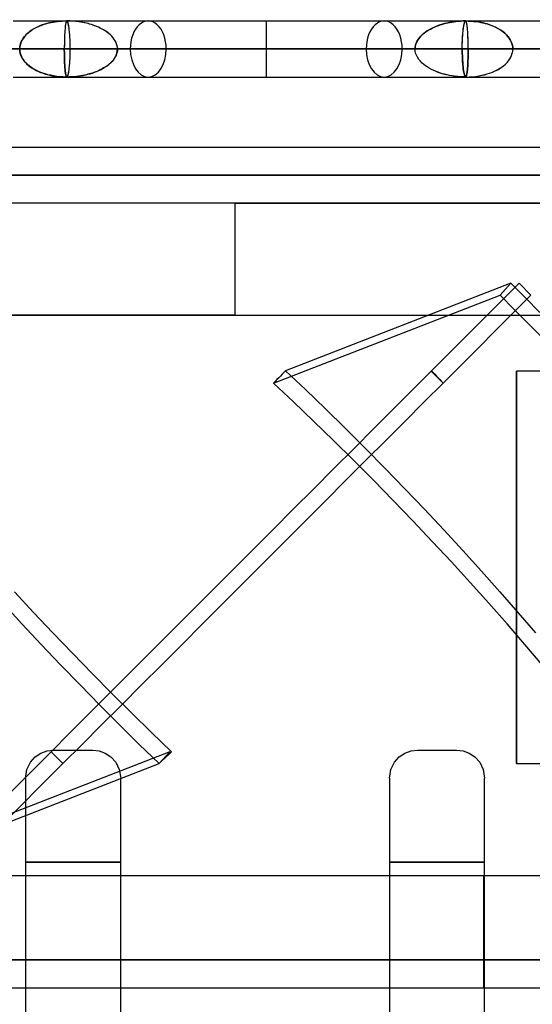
# Model space of a CAD drawing. Header units: millimetres. Extents: x -49.5 to 48, y -16 to 42.2.
# Tile 25 of 34: x -7.8 to 1.4, y 22.5 to 40. Entities that reach past the tile are written whole.
import ezdxf

# ---------------------------------------------------------------- set-up
doc = ezdxf.new("R2010")
doc.units = ezdxf.units.MM
doc.layers.add('MAIN-1', color=7, linetype='Continuous')
doc.layers.add('MAIN-2', color=7, linetype='Continuous')

msp = doc.modelspace()

# ---------------------------------------------------------------- linework, layer by layer
at = {"layer": 'MAIN-1'}
for p, q in [((-7.919, 40.009), (-5.681, 40.009)), ((-5.681, 40.009), (-3.4, 40.009)), ((-3.4, 40.009), (-1.119, 40.009)), ((-1.119, 40.009), (1.119, 40.009)), ((1.119, 40.009), (3.274, 40.009)), ((-17.276, 39.509), (10.476, 39.509)), ((-7.919, 39.009), (-5.681, 39.009)), ((-5.681, 39.009), (-3.4, 39.009)), ((-3.4, 39.009), (-1.119, 39.009)), ((-1.119, 39.009), (1.119, 39.009)), ((1.119, 39.009), (3.274, 39.009)), ((-23.956, 37.759), (16.044, 37.759)), ((1.069, 33.759), (1.069, 26.759)), ((16.044, 33.759), (1.069, 33.759)), ((-7.612, 26.783), (-7.526, 26.879)), ((-7.526, 26.879), (-7.425, 26.947)), ((-7.425, 26.947), (-7.314, 26.987)), ((-7.314, 26.987), (-7.2, 27)), ((-7.2, 27), (-6.5, 27)), ((-6.5, 27), (-6.385, 26.987)), ((-6.385, 26.987), (-6.275, 26.947)), ((-6.275, 26.947), (-6.174, 26.879)), ((-6.174, 26.879), (-6.088, 26.783)), ((-1.112, 26.783), (-1.026, 26.879)), ((-1.026, 26.879), (-0.925, 26.947)), ((-0.925, 26.947), (-0.814, 26.987)), ((-0.814, 26.987), (-0.7, 27)), ((-0.7, 27), (0, 27)), ((0, 27), (0.115, 26.987)), ((0.115, 26.987), (0.225, 26.947)), ((0.225, 26.947), (0.326, 26.879)), ((0.326, 26.879), (0.412, 26.783)), ((-7.675, 26.657), (-7.612, 26.783)), ((-6.088, 26.783), (-6.025, 26.657)), ((-1.175, 26.657), (-1.112, 26.783)), ((0.412, 26.783), (0.475, 26.657)), ((1.069, 26.759), (5.372, 26.759)), ((-7.7, 26.5), (-7.675, 26.657)), ((-6.025, 26.657), (-6, 26.5)), ((-1.2, 26.5), (-1.175, 26.657)), ((0.475, 26.657), (0.5, 26.5)), ((-7.7, 26.5), (-7.7, 25)), ((-6, 25), (-6, 26.5)), ((-1.2, 26.5), (-1.2, 25)), ((0.5, 25), (0.5, 26.5)), ((-7.7, 25), (-6, 25)), ((-7.7, 25), (-7.7, 18)), ((-6, 18), (-6, 25)), ((-1.2, 25), (0.5, 25)), ((-1.2, 25), (-1.2, 18)), ((0.5, 18), (0.5, 25)), ((-12.5, 22.759), (-7.7, 22.759)), ((-6, 22.759), (-1.2, 22.759)), ((0.5, 22.759), (5.3, 22.759))]:
    msp.add_line(p, q, dxfattribs=at)
at = {"layer": 'MAIN-2'}
for p, q in [((-7.566, 39.86), (-7.534, 39.879)), ((-7.505, 39.894), (-7.551, 39.869)), ((-7.534, 39.879), (-7.499, 39.897)), ((-7.466, 39.912), (-7.505, 39.894)), ((-7.499, 39.897), (-7.47, 39.91)), ((-7.47, 39.91), (-7.447, 39.92)), ((-7.434, 39.925), (-7.466, 39.912)), ((-7.447, 39.92), (-7.422, 39.93)), ((-7.4, 39.938), (-7.434, 39.925)), ((-7.422, 39.93), (-7.396, 39.94)), ((-7.362, 39.951), (-7.4, 39.938)), ((-7.396, 39.94), (-7.368, 39.949)), ((-7.368, 39.949), (-7.338, 39.958)), ((-7.321, 39.963), (-7.362, 39.951)), ((-7.338, 39.958), (-7.307, 39.967)), ((-7.278, 39.974), (-7.321, 39.963)), ((-7.307, 39.967), (-7.275, 39.975)), ((-7.232, 39.984), (-7.278, 39.974)), ((-7.275, 39.975), (-7.241, 39.982)), ((-7.241, 39.982), (-7.205, 39.989)), ((-7.183, 39.992), (-7.232, 39.984)), ((-7.205, 39.989), (-7.168, 39.995)), ((-7.131, 39.999), (-7.183, 39.992)), ((-7.168, 39.995), (-7.129, 40)), ((-7.077, 40.005), (-7.131, 39.999)), ((-7.129, 40), (-7.089, 40.004)), ((-7.089, 40.004), (-7.048, 40.007)), ((-7.02, 40.008), (-7.077, 40.005)), ((-7.048, 40.007), (-7.005, 40.009)), ((-6.96, 40.009), (-7.02, 40.008)), ((-7.005, 40.009), (-6.96, 40.009)), ((-6.992, 39.889), (-6.994, 39.87)), ((-6.992, 39.889), (-6.994, 39.869)), ((-6.99, 39.906), (-6.992, 39.889)), ((-6.991, 39.905), (-6.992, 39.889)), ((-6.989, 39.921), (-6.991, 39.905)), ((-6.989, 39.922), (-6.99, 39.906)), ((-6.987, 39.937), (-6.989, 39.922)), ((-6.987, 39.935), (-6.989, 39.921)), ((-6.984, 39.951), (-6.987, 39.937)), ((-6.984, 39.949), (-6.987, 39.935)), ((-6.982, 39.963), (-6.984, 39.949)), ((-6.982, 39.963), (-6.984, 39.951)), ((-6.979, 39.974), (-6.982, 39.963)), ((-6.979, 39.974), (-6.982, 39.963)), ((-6.976, 39.984), (-6.979, 39.974)), ((-6.977, 39.981), (-6.979, 39.974)), ((-6.976, 39.987), (-6.977, 39.981)), ((-6.973, 39.993), (-6.976, 39.987)), ((-6.974, 39.992), (-6.976, 39.984)), ((-6.971, 39.998), (-6.974, 39.992)), ((-6.971, 39.999), (-6.973, 39.993)), ((-6.968, 40.004), (-6.971, 39.999)), ((-6.968, 40.003), (-6.971, 39.998)), ((-6.964, 40.008), (-6.968, 40.004)), ((-6.966, 40.006), (-6.968, 40.003)), ((-6.963, 40.009), (-6.966, 40.006)), ((-6.96, 40.009), (-6.964, 40.008)), ((-6.96, 40.009), (-6.963, 40.009)), ((-6.928, 40.009), (-6.96, 40.009)), ((-6.957, 40.008), (-6.96, 40.009)), ((-6.956, 40.008), (-6.96, 40.009)), ((-6.914, 40.009), (-6.96, 40.009)), ((-6.953, 40.005), (-6.957, 40.008)), ((-6.953, 40.005), (-6.956, 40.008)), ((-6.95, 40), (-6.953, 40.005)), ((-6.949, 39.999), (-6.953, 40.005)), ((-6.947, 39.994), (-6.95, 40)), ((-6.945, 39.992), (-6.949, 39.999)), ((-6.944, 39.986), (-6.947, 39.994)), ((-6.942, 39.984), (-6.945, 39.992)), ((-6.941, 39.976), (-6.944, 39.986)), ((-6.939, 39.974), (-6.942, 39.984)), ((-6.938, 39.966), (-6.941, 39.976)), ((-6.936, 39.963), (-6.939, 39.974)), ((-6.935, 39.954), (-6.938, 39.966)), ((-6.933, 39.952), (-6.936, 39.963)), ((-6.932, 39.942), (-6.935, 39.954)), ((-6.93, 39.939), (-6.933, 39.952)), ((-6.929, 39.929), (-6.932, 39.942)), ((-6.928, 39.926), (-6.93, 39.939)), ((-6.927, 39.915), (-6.929, 39.929)), ((-6.896, 40.008), (-6.928, 40.009)), ((-6.926, 39.913), (-6.928, 39.926)), ((-6.924, 39.902), (-6.927, 39.915)), ((-6.924, 39.9), (-6.926, 39.913)), ((-6.922, 39.887), (-6.924, 39.902)), ((-6.922, 39.886), (-6.924, 39.9)), ((-6.92, 39.869), (-6.922, 39.887)), ((-6.919, 39.869), (-6.922, 39.886)), ((-6.87, 40.007), (-6.914, 40.009)), ((-6.864, 40.006), (-6.896, 40.008)), ((-6.828, 40.004), (-6.87, 40.007)), ((-6.832, 40.004), (-6.864, 40.006)), ((-6.8, 40.001), (-6.832, 40.004)), ((-6.788, 40), (-6.828, 40.004)), ((-6.768, 39.997), (-6.8, 40.001)), ((-6.749, 39.995), (-6.788, 40)), ((-6.737, 39.993), (-6.768, 39.997)), ((-6.712, 39.989), (-6.749, 39.995)), ((-6.705, 39.988), (-6.737, 39.993)), ((-6.677, 39.983), (-6.712, 39.989)), ((-6.673, 39.982), (-6.705, 39.988)), ((-6.644, 39.976), (-6.677, 39.983)), ((-6.642, 39.976), (-6.673, 39.982)), ((-6.613, 39.969), (-6.644, 39.976)), ((-6.611, 39.969), (-6.642, 39.976)), ((-6.583, 39.961), (-6.613, 39.969)), ((-6.58, 39.961), (-6.611, 39.969)), ((-6.555, 39.954), (-6.583, 39.961)), ((-6.549, 39.952), (-6.58, 39.961)), ((-6.529, 39.946), (-6.555, 39.954)), ((-6.519, 39.943), (-6.549, 39.952)), ((-6.505, 39.938), (-6.529, 39.946)), ((-6.489, 39.933), (-6.519, 39.943)), ((-6.482, 39.93), (-6.505, 39.938)), ((-6.459, 39.922), (-6.489, 39.933)), ((-6.461, 39.923), (-6.482, 39.93)), ((-6.442, 39.915), (-6.461, 39.923)), ((-6.429, 39.91), (-6.459, 39.922)), ((-6.424, 39.908), (-6.442, 39.915)), ((-6.398, 39.897), (-6.429, 39.91)), ((-6.398, 39.897), (-6.424, 39.908)), ((-6.365, 39.881), (-6.398, 39.897)), ((-6.365, 39.881), (-6.398, 39.897)), ((-6.333, 39.865), (-6.365, 39.881)), ((-6.333, 39.865), (-6.365, 39.881)), ((-3.4, 40.009), (-3.4, 39.509)), ((-3.4, 40.009), (-3.4, 39.509)), ((-0.467, 39.865), (-0.435, 39.881)), ((-0.408, 39.894), (-0.45, 39.874)), ((-0.435, 39.881), (-0.402, 39.897)), ((-0.367, 39.912), (-0.408, 39.894)), ((-0.402, 39.897), (-0.376, 39.908)), ((-0.376, 39.908), (-0.358, 39.915)), ((-0.331, 39.926), (-0.367, 39.912)), ((-0.358, 39.915), (-0.339, 39.923)), ((-0.339, 39.923), (-0.318, 39.93)), ((-0.293, 39.939), (-0.331, 39.926)), ((-0.318, 39.93), (-0.295, 39.938)), ((-0.295, 39.938), (-0.271, 39.946)), ((-0.255, 39.951), (-0.293, 39.939)), ((-0.271, 39.946), (-0.245, 39.954)), ((-0.214, 39.962), (-0.255, 39.951)), ((-0.245, 39.954), (-0.217, 39.961)), ((-0.217, 39.961), (-0.187, 39.969)), ((-0.173, 39.972), (-0.214, 39.962)), ((-0.187, 39.969), (-0.156, 39.976)), ((-0.13, 39.981), (-0.173, 39.972)), ((-0.156, 39.976), (-0.123, 39.983)), ((-0.087, 39.989), (-0.13, 39.981)), ((-0.123, 39.983), (-0.088, 39.989)), ((-0.088, 39.989), (-0.051, 39.995)), ((-0.047, 39.995), (-0.087, 39.989)), ((-0.051, 39.995), (-0.012, 40)), ((-0.006, 40), (-0.047, 39.995)), ((-0.012, 40), (0.028, 40.004)), ((0.036, 40.004), (-0.006, 40)), ((0.028, 40.004), (0.07, 40.007)), ((0.077, 40.007), (0.036, 40.004)), ((0.07, 40.007), (0.114, 40.009)), ((0.119, 40.009), (0.077, 40.007)), ((0.114, 40.009), (0.16, 40.009)), ((0.16, 40.009), (0.119, 40.009)), ((0.119, 39.869), (0.122, 39.886)), ((0.12, 39.869), (0.122, 39.887)), ((0.122, 39.887), (0.124, 39.902)), ((0.122, 39.886), (0.124, 39.9)), ((0.124, 39.902), (0.127, 39.915)), ((0.124, 39.9), (0.126, 39.913)), ((0.126, 39.913), (0.128, 39.926)), ((0.127, 39.915), (0.129, 39.929)), ((0.128, 39.926), (0.13, 39.939)), ((0.129, 39.929), (0.132, 39.942)), ((0.13, 39.939), (0.133, 39.952)), ((0.132, 39.942), (0.135, 39.954)), ((0.133, 39.952), (0.136, 39.963)), ((0.135, 39.954), (0.138, 39.966)), ((0.136, 39.963), (0.139, 39.974)), ((0.138, 39.966), (0.141, 39.976)), ((0.139, 39.974), (0.142, 39.984)), ((0.141, 39.976), (0.144, 39.986)), ((0.142, 39.984), (0.145, 39.992)), ((0.144, 39.986), (0.147, 39.994)), ((0.145, 39.992), (0.149, 39.999)), ((0.147, 39.994), (0.15, 40)), ((0.149, 39.999), (0.153, 40.005)), ((0.15, 40), (0.153, 40.005)), ((0.153, 40.005), (0.156, 40.008)), ((0.153, 40.005), (0.157, 40.008)), ((0.156, 40.008), (0.16, 40.009)), ((0.157, 40.008), (0.16, 40.009)), ((0.216, 40.008), (0.16, 40.009)), ((0.16, 40.009), (0.209, 40.008)), ((0.164, 40.008), (0.16, 40.009)), ((0.164, 40.008), (0.16, 40.009)), ((0.168, 40.004), (0.164, 40.008)), ((0.168, 40.004), (0.164, 40.008)), ((0.171, 39.999), (0.168, 40.004)), ((0.171, 39.999), (0.168, 40.004)), ((0.173, 39.993), (0.171, 39.999)), ((0.174, 39.991), (0.171, 39.999)), ((0.176, 39.987), (0.173, 39.993)), ((0.177, 39.982), (0.174, 39.991)), ((0.177, 39.981), (0.176, 39.987)), ((0.179, 39.972), (0.177, 39.982)), ((0.179, 39.974), (0.177, 39.981)), ((0.182, 39.962), (0.179, 39.974)), ((0.182, 39.961), (0.179, 39.972)), ((0.184, 39.949), (0.182, 39.962)), ((0.184, 39.949), (0.182, 39.961)), ((0.187, 39.935), (0.184, 39.949)), ((0.186, 39.937), (0.184, 39.949)), ((0.188, 39.925), (0.186, 39.937)), ((0.189, 39.92), (0.187, 39.935)), ((0.19, 39.912), (0.188, 39.925)), ((0.191, 39.904), (0.189, 39.92)), ((0.191, 39.899), (0.19, 39.912)), ((0.192, 39.888), (0.191, 39.904)), ((0.192, 39.887), (0.191, 39.899)), ((0.194, 39.869), (0.192, 39.888)), ((0.194, 39.869), (0.192, 39.887)), ((0.209, 40.008), (0.257, 40.006)), ((0.268, 40.005), (0.216, 40.008)), ((0.257, 40.006), (0.303, 40.002)), ((0.316, 40.001), (0.268, 40.005)), ((0.303, 40.002), (0.347, 39.997)), ((0.362, 39.996), (0.316, 40.001)), ((0.347, 39.997), (0.39, 39.991)), ((0.403, 39.989), (0.362, 39.996)), ((0.39, 39.991), (0.431, 39.984)), ((0.441, 39.982), (0.403, 39.989)), ((0.431, 39.984), (0.47, 39.975)), ((0.475, 39.975), (0.441, 39.982)), ((0.47, 39.975), (0.508, 39.966)), ((0.509, 39.966), (0.475, 39.975)), ((0.508, 39.966), (0.543, 39.956)), ((0.543, 39.957), (0.509, 39.966)), ((0.576, 39.947), (0.543, 39.957)), ((0.543, 39.956), (0.577, 39.946)), ((0.607, 39.936), (0.576, 39.947)), ((0.577, 39.946), (0.609, 39.935)), ((0.637, 39.924), (0.607, 39.936)), ((0.609, 39.935), (0.639, 39.923)), ((0.667, 39.912), (0.637, 39.924)), ((0.639, 39.923), (0.668, 39.911)), ((0.704, 39.894), (0.667, 39.912)), ((0.668, 39.911), (0.704, 39.894)), ((0.748, 39.871), (0.704, 39.894)), ((0.704, 39.894), (0.748, 39.871)), ((-7.725, 39.722), (-7.754, 39.681)), ((-7.742, 39.7), (-7.719, 39.73)), ((-7.693, 39.76), (-7.725, 39.722)), ((-7.719, 39.73), (-7.695, 39.758)), ((-7.695, 39.758), (-7.673, 39.779)), ((-7.663, 39.788), (-7.693, 39.76)), ((-7.673, 39.779), (-7.65, 39.8)), ((-7.63, 39.817), (-7.663, 39.788)), ((-7.65, 39.8), (-7.624, 39.821)), ((-7.592, 39.844), (-7.63, 39.817)), ((-7.624, 39.821), (-7.596, 39.841)), ((-7.596, 39.841), (-7.566, 39.86)), ((-7.551, 39.869), (-7.592, 39.844)), ((-7.003, 39.713), (-7.004, 39.685)), ((-7.003, 39.711), (-7.004, 39.682)), ((-7.002, 39.741), (-7.003, 39.713)), ((-7.002, 39.739), (-7.003, 39.711)), ((-7.001, 39.769), (-7.002, 39.741)), ((-7.001, 39.767), (-7.002, 39.739)), ((-7, 39.795), (-7.001, 39.769)), ((-6.999, 39.794), (-7.001, 39.767)), ((-6.998, 39.821), (-7, 39.795)), ((-6.998, 39.82), (-6.999, 39.794)), ((-6.996, 39.846), (-6.998, 39.821)), ((-6.996, 39.845), (-6.998, 39.82)), ((-6.994, 39.87), (-6.996, 39.846)), ((-6.994, 39.869), (-6.996, 39.845)), ((-6.917, 39.846), (-6.92, 39.869)), ((-6.917, 39.845), (-6.919, 39.869)), ((-6.914, 39.822), (-6.917, 39.846)), ((-6.914, 39.821), (-6.917, 39.845)), ((-6.912, 39.797), (-6.914, 39.822)), ((-6.911, 39.795), (-6.914, 39.821)), ((-6.91, 39.77), (-6.912, 39.797)), ((-6.909, 39.769), (-6.911, 39.795)), ((-6.908, 39.743), (-6.91, 39.77)), ((-6.907, 39.742), (-6.909, 39.769)), ((-6.906, 39.715), (-6.908, 39.743)), ((-6.905, 39.714), (-6.907, 39.742)), ((-6.904, 39.687), (-6.906, 39.715)), ((-6.904, 39.685), (-6.905, 39.714)), ((-6.304, 39.849), (-6.333, 39.865)), ((-6.304, 39.848), (-6.333, 39.865)), ((-6.276, 39.832), (-6.304, 39.849)), ((-6.276, 39.831), (-6.304, 39.848)), ((-6.251, 39.814), (-6.276, 39.832)), ((-6.25, 39.814), (-6.276, 39.831)), ((-6.227, 39.797), (-6.251, 39.814)), ((-6.226, 39.796), (-6.25, 39.814)), ((-6.205, 39.779), (-6.227, 39.797)), ((-6.204, 39.779), (-6.226, 39.796)), ((-6.184, 39.761), (-6.205, 39.779)), ((-6.184, 39.761), (-6.204, 39.779)), ((-6.159, 39.736), (-6.184, 39.761)), ((-6.159, 39.736), (-6.184, 39.761)), ((-6.135, 39.709), (-6.159, 39.736)), ((-6.135, 39.709), (-6.159, 39.736)), ((-6.115, 39.681), (-6.135, 39.709)), ((-6.114, 39.681), (-6.135, 39.709)), ((-0.686, 39.681), (-0.665, 39.709)), ((-0.646, 39.73), (-0.676, 39.694)), ((-0.665, 39.709), (-0.641, 39.736)), ((-0.614, 39.762), (-0.646, 39.73)), ((-0.641, 39.736), (-0.616, 39.761)), ((-0.616, 39.761), (-0.596, 39.779)), ((-0.588, 39.785), (-0.614, 39.762)), ((-0.596, 39.779), (-0.574, 39.796)), ((-0.558, 39.808), (-0.588, 39.785)), ((-0.574, 39.796), (-0.55, 39.814)), ((-0.525, 39.83), (-0.558, 39.808)), ((-0.55, 39.814), (-0.524, 39.831)), ((-0.489, 39.852), (-0.525, 39.83)), ((-0.524, 39.831), (-0.496, 39.848)), ((-0.496, 39.848), (-0.467, 39.865)), ((-0.45, 39.874), (-0.489, 39.852)), ((0.104, 39.687), (0.106, 39.715)), ((0.104, 39.685), (0.105, 39.714)), ((0.105, 39.714), (0.107, 39.742)), ((0.106, 39.715), (0.108, 39.743)), ((0.107, 39.742), (0.109, 39.769)), ((0.108, 39.743), (0.11, 39.77)), ((0.109, 39.769), (0.111, 39.795)), ((0.11, 39.77), (0.112, 39.797)), ((0.111, 39.795), (0.114, 39.821)), ((0.112, 39.797), (0.114, 39.822)), ((0.114, 39.822), (0.117, 39.846)), ((0.114, 39.821), (0.117, 39.845)), ((0.117, 39.845), (0.119, 39.869)), ((0.117, 39.846), (0.12, 39.869)), ((0.196, 39.845), (0.194, 39.869)), ((0.196, 39.846), (0.194, 39.869)), ((0.198, 39.82), (0.196, 39.846)), ((0.198, 39.82), (0.196, 39.845)), ((0.2, 39.794), (0.198, 39.82)), ((0.199, 39.794), (0.198, 39.82)), ((0.201, 39.767), (0.199, 39.794)), ((0.201, 39.768), (0.2, 39.794)), ((0.203, 39.74), (0.201, 39.768)), ((0.202, 39.74), (0.201, 39.767)), ((0.203, 39.712), (0.202, 39.74)), ((0.204, 39.712), (0.203, 39.74)), ((0.204, 39.683), (0.203, 39.712)), ((0.205, 39.684), (0.204, 39.712)), ((0.788, 39.846), (0.748, 39.871)), ((0.748, 39.871), (0.788, 39.846)), ((0.826, 39.819), (0.788, 39.846)), ((0.788, 39.846), (0.825, 39.819)), ((0.825, 39.819), (0.859, 39.792)), ((0.859, 39.792), (0.826, 39.819)), ((0.889, 39.763), (0.859, 39.792)), ((0.859, 39.792), (0.889, 39.763)), ((0.916, 39.733), (0.889, 39.763)), ((0.889, 39.763), (0.915, 39.733)), ((0.915, 39.733), (0.939, 39.702)), ((0.939, 39.702), (0.916, 39.733)), ((0.959, 39.671), (0.939, 39.702)), ((0.939, 39.702), (0.958, 39.671)), ((-7.801, 39.553), (-7.804, 39.509)), ((-7.804, 39.509), (-7.802, 39.541)), ((-7.802, 39.541), (-7.797, 39.574)), ((-7.791, 39.596), (-7.801, 39.553)), ((-7.797, 39.574), (-7.788, 39.606)), ((-7.775, 39.639), (-7.791, 39.596)), ((-7.788, 39.606), (-7.776, 39.638)), ((-7.776, 39.638), (-7.761, 39.669)), ((-7.754, 39.681), (-7.775, 39.639)), ((-7.761, 39.669), (-7.742, 39.7)), ((-7.006, 39.597), (-7.007, 39.567)), ((-7.007, 39.567), (-7.007, 39.538)), ((-7.006, 39.567), (-7.007, 39.538)), ((-7.007, 39.538), (-7.007, 39.509)), ((-7.007, 39.538), (-7.007, 39.509)), ((-7.005, 39.656), (-7.006, 39.626)), ((-7.006, 39.626), (-7.006, 39.597)), ((-7.005, 39.625), (-7.006, 39.595)), ((-7.006, 39.595), (-7.006, 39.567)), ((-7.004, 39.685), (-7.005, 39.656)), ((-7.004, 39.682), (-7.005, 39.654)), ((-7.005, 39.654), (-7.005, 39.625)), ((-6.903, 39.658), (-6.904, 39.687)), ((-6.902, 39.656), (-6.904, 39.685)), ((-6.902, 39.628), (-6.903, 39.658)), ((-6.901, 39.627), (-6.902, 39.656)), ((-6.901, 39.599), (-6.902, 39.628)), ((-6.901, 39.598), (-6.901, 39.627)), ((-6.9, 39.569), (-6.901, 39.599)), ((-6.9, 39.568), (-6.901, 39.598)), ((-6.9, 39.539), (-6.9, 39.569)), ((-6.9, 39.539), (-6.9, 39.568)), ((-6.9, 39.509), (-6.9, 39.539)), ((-6.9, 39.509), (-6.9, 39.539)), ((-6.097, 39.653), (-6.115, 39.681)), ((-6.097, 39.653), (-6.114, 39.681)), ((-6.083, 39.624), (-6.097, 39.653)), ((-6.083, 39.624), (-6.097, 39.653)), ((-6.072, 39.596), (-6.083, 39.624)), ((-6.072, 39.595), (-6.083, 39.624)), ((-6.064, 39.567), (-6.072, 39.596)), ((-6.064, 39.566), (-6.072, 39.595)), ((-6.059, 39.538), (-6.064, 39.567)), ((-6.059, 39.538), (-6.064, 39.566)), ((-6.057, 39.509), (-6.059, 39.538)), ((-6.057, 39.509), (-6.059, 39.538)), ((-0.74, 39.546), (-0.743, 39.509)), ((-0.743, 39.509), (-0.741, 39.538)), ((-0.741, 39.538), (-0.736, 39.566)), ((-0.732, 39.584), (-0.74, 39.546)), ((-0.736, 39.566), (-0.728, 39.595)), ((-0.719, 39.621), (-0.732, 39.584)), ((-0.728, 39.595), (-0.717, 39.624)), ((-0.7, 39.658), (-0.719, 39.621)), ((-0.717, 39.624), (-0.703, 39.653)), ((-0.703, 39.653), (-0.686, 39.681)), ((-0.676, 39.694), (-0.7, 39.658)), ((0.1, 39.569), (0.101, 39.599)), ((0.1, 39.568), (0.101, 39.598)), ((0.1, 39.539), (0.1, 39.569)), ((0.1, 39.539), (0.1, 39.568)), ((0.1, 39.509), (0.1, 39.539)), ((0.1, 39.509), (0.1, 39.539)), ((0.101, 39.627), (0.102, 39.656)), ((0.101, 39.599), (0.102, 39.628)), ((0.101, 39.598), (0.101, 39.627)), ((0.102, 39.656), (0.104, 39.685)), ((0.102, 39.628), (0.103, 39.658)), ((0.103, 39.658), (0.104, 39.687)), ((0.205, 39.654), (0.204, 39.683)), ((0.206, 39.655), (0.205, 39.684)), ((0.205, 39.625), (0.205, 39.654)), ((0.206, 39.596), (0.205, 39.625)), ((0.206, 39.626), (0.206, 39.655)), ((0.206, 39.596), (0.206, 39.626)), ((0.207, 39.567), (0.206, 39.596)), ((0.206, 39.567), (0.206, 39.596)), ((0.207, 39.538), (0.206, 39.567)), ((0.207, 39.538), (0.207, 39.567)), ((0.207, 39.509), (0.207, 39.538)), ((0.207, 39.509), (0.207, 39.538)), ((0.958, 39.671), (0.975, 39.639)), ((0.975, 39.639), (0.959, 39.671)), ((0.988, 39.607), (0.975, 39.639)), ((0.975, 39.639), (0.987, 39.607)), ((0.987, 39.607), (0.996, 39.574)), ((0.997, 39.574), (0.988, 39.607)), ((0.996, 39.574), (1.002, 39.542)), ((1.002, 39.542), (0.997, 39.574)), ((1.004, 39.509), (1.002, 39.542)), ((1.002, 39.542), (1.004, 39.509)), ((10.476, 39.509), (-17.276, 39.509)), ((-16.502, 39.509), (9.702, 39.509)), ((9.702, 39.509), (-16.502, 39.509)), ((-3.4, 39.509), (-12.285, 39.509)), ((-12.285, 39.509), (5.485, 39.509)), ((-3.4, 39.509), (-11.501, 39.509)), ((-11.501, 39.509), (4.701, 39.509)), ((-11.501, 39.509), (-6.9, 39.509)), ((-6.9, 39.509), (-11.501, 39.509)), ((-7.007, 39.509), (-10.054, 39.509)), ((-7.804, 39.498), (-7.804, 39.509)), ((-7.804, 39.509), (-7.804, 39.498)), ((-7.803, 39.487), (-7.804, 39.498)), ((-7.804, 39.498), (-7.803, 39.487)), ((-7.802, 39.476), (-7.803, 39.487)), ((-7.803, 39.487), (-7.802, 39.476)), ((-7.801, 39.465), (-7.802, 39.476)), ((-7.802, 39.476), (-7.801, 39.465)), ((-7.799, 39.454), (-7.801, 39.465)), ((-7.801, 39.465), (-7.799, 39.454)), ((-7.797, 39.444), (-7.799, 39.454)), ((-7.799, 39.454), (-7.797, 39.444)), ((-7.794, 39.433), (-7.797, 39.444)), ((-7.797, 39.444), (-7.794, 39.433)), ((-7.794, 39.433), (-7.785, 39.404)), ((-7.781, 39.393), (-7.794, 39.433)), ((-7.785, 39.404), (-7.774, 39.376)), ((-7.762, 39.353), (-7.781, 39.393)), ((-7.774, 39.376), (-7.76, 39.348)), ((-7.738, 39.314), (-7.762, 39.353)), ((-7.007, 39.509), (-5.828, 39.509)), ((-5.828, 39.509), (-7.007, 39.509)), ((-7.007, 39.481), (-7.007, 39.509)), ((-7.007, 39.509), (-7.007, 39.481)), ((-7.006, 39.452), (-7.007, 39.481)), ((-7.007, 39.481), (-7.006, 39.452)), ((-7.006, 39.423), (-7.006, 39.452)), ((-7.006, 39.452), (-7.006, 39.423)), ((-7.005, 39.394), (-7.006, 39.423)), ((-7.006, 39.423), (-7.005, 39.394)), ((-7.005, 39.365), (-7.005, 39.394)), ((-7.005, 39.394), (-7.005, 39.365)), ((-7.004, 39.336), (-7.005, 39.365)), ((-7.005, 39.365), (-7.004, 39.336)), ((-6.904, 39.333), (-6.903, 39.362)), ((-6.904, 39.332), (-6.903, 39.361)), ((-6.903, 39.362), (-6.902, 39.391)), ((-6.903, 39.361), (-6.902, 39.39)), ((-6.902, 39.391), (-6.901, 39.421)), ((-6.902, 39.39), (-6.901, 39.42)), ((-6.901, 39.42), (-6.9, 39.45)), ((-6.901, 39.421), (-6.9, 39.45)), ((-3.4, 39.509), (-6.9, 39.509)), ((-6.9, 39.48), (-6.9, 39.509)), ((-6.9, 39.48), (-6.9, 39.509)), ((-6.9, 39.509), (0.1, 39.509)), ((-6.9, 39.45), (-6.9, 39.48)), ((-6.9, 39.45), (-6.9, 39.48)), ((-6.124, 39.324), (-6.1, 39.361)), ((-6.097, 39.366), (-6.114, 39.338)), ((-6.1, 39.361), (-6.081, 39.398)), ((-6.083, 39.395), (-6.097, 39.366)), ((-6.072, 39.423), (-6.083, 39.395)), ((-6.081, 39.398), (-6.068, 39.435)), ((-6.064, 39.452), (-6.072, 39.423)), ((-6.068, 39.435), (-6.06, 39.472)), ((-6.059, 39.481), (-6.064, 39.452)), ((-6.06, 39.472), (-6.057, 39.509)), ((-6.057, 39.509), (-6.059, 39.481)), ((-3.4, 39.509), (-6.057, 39.509)), ((-6.057, 39.509), (-0.743, 39.509)), ((-6.057, 39.509), (-5.186, 39.509)), ((-5.186, 39.509), (-6.057, 39.509)), ((-5.828, 39.509), (-0.972, 39.509)), ((-0.972, 39.509), (-5.828, 39.509)), ((-5.186, 39.509), (-1.614, 39.509)), ((-1.614, 39.509), (-5.186, 39.509)), ((-3.4, 39.509), (-3.4, 39.009)), ((-3.4, 39.509), (-3.4, 39.009)), ((-0.743, 39.509), (-3.4, 39.509)), ((0.1, 39.509), (-3.4, 39.509)), ((4.701, 39.509), (-3.4, 39.509)), ((5.485, 39.509), (-3.4, 39.509)), ((-1.614, 39.509), (-0.743, 39.509)), ((-0.743, 39.509), (-1.614, 39.509)), ((-0.972, 39.509), (0.207, 39.509)), ((0.207, 39.509), (-0.972, 39.509)), ((-0.74, 39.472), (-0.743, 39.509)), ((-0.74, 39.472), (-0.743, 39.509)), ((-0.732, 39.435), (-0.74, 39.472)), ((-0.732, 39.435), (-0.74, 39.472)), ((-0.719, 39.398), (-0.732, 39.435)), ((-0.719, 39.398), (-0.732, 39.435)), ((-0.7, 39.361), (-0.719, 39.398)), ((-0.7, 39.361), (-0.719, 39.398)), ((-0.676, 39.324), (-0.7, 39.361)), ((-0.676, 39.324), (-0.7, 39.361)), ((0.1, 39.509), (4.701, 39.509)), ((4.701, 39.509), (0.1, 39.509)), ((0.1, 39.509), (0.1, 39.48)), ((0.1, 39.48), (0.1, 39.509)), ((0.1, 39.48), (0.1, 39.45)), ((0.1, 39.45), (0.1, 39.48)), ((0.1, 39.45), (0.101, 39.42)), ((0.101, 39.42), (0.1, 39.45)), ((0.101, 39.42), (0.102, 39.39)), ((0.102, 39.39), (0.101, 39.42)), ((0.102, 39.39), (0.103, 39.361)), ((0.103, 39.361), (0.102, 39.39)), ((0.103, 39.361), (0.104, 39.332)), ((0.104, 39.332), (0.103, 39.361)), ((0.204, 39.336), (0.205, 39.365)), ((0.205, 39.365), (0.204, 39.336)), ((0.205, 39.394), (0.206, 39.423)), ((0.206, 39.423), (0.205, 39.394)), ((0.205, 39.365), (0.205, 39.394)), ((0.205, 39.394), (0.205, 39.365)), ((0.206, 39.452), (0.207, 39.481)), ((0.207, 39.481), (0.206, 39.452)), ((0.206, 39.423), (0.206, 39.452)), ((0.206, 39.452), (0.206, 39.423)), ((0.207, 39.481), (0.207, 39.509)), ((3.254, 39.509), (0.207, 39.509)), ((0.207, 39.509), (0.207, 39.481)), ((0.938, 39.315), (0.963, 39.354)), ((0.938, 39.314), (0.962, 39.353)), ((0.962, 39.353), (0.981, 39.393)), ((0.963, 39.354), (0.981, 39.393)), ((0.981, 39.393), (0.994, 39.433)), ((0.981, 39.393), (0.994, 39.433)), ((0.994, 39.433), (0.997, 39.444)), ((0.994, 39.433), (0.997, 39.444)), ((0.997, 39.444), (0.999, 39.454)), ((0.997, 39.444), (0.999, 39.454)), ((0.999, 39.454), (1.001, 39.465)), ((0.999, 39.454), (1.001, 39.465)), ((1.001, 39.465), (1.002, 39.476)), ((1.001, 39.465), (1.002, 39.476)), ((1.002, 39.476), (1.003, 39.487)), ((1.002, 39.476), (1.003, 39.487)), ((1.003, 39.487), (1.004, 39.498)), ((1.003, 39.487), (1.004, 39.498)), ((1.004, 39.509), (5.487, 39.509)), ((5.487, 39.509), (1.004, 39.509)), ((1.004, 39.498), (1.004, 39.509)), ((4.254, 39.509), (1.004, 39.509)), ((1.004, 39.498), (1.004, 39.509)), ((-7.76, 39.348), (-7.743, 39.321)), ((-7.743, 39.321), (-7.723, 39.294)), ((-7.708, 39.276), (-7.738, 39.314)), ((-7.723, 39.294), (-7.7, 39.267)), ((-7.672, 39.239), (-7.708, 39.276)), ((-7.7, 39.267), (-7.675, 39.241)), ((-7.675, 39.241), (-7.647, 39.216)), ((-7.631, 39.204), (-7.672, 39.239)), ((-7.647, 39.216), (-7.616, 39.192)), ((-7.585, 39.171), (-7.631, 39.204)), ((-7.616, 39.192), (-7.582, 39.169)), ((-7.003, 39.308), (-7.004, 39.336)), ((-7.004, 39.336), (-7.003, 39.307)), ((-7.002, 39.279), (-7.003, 39.308)), ((-7.003, 39.307), (-7.002, 39.279)), ((-7.001, 39.252), (-7.002, 39.279)), ((-7.002, 39.279), (-7.001, 39.251)), ((-6.999, 39.225), (-7.001, 39.252)), ((-7.001, 39.251), (-6.999, 39.224)), ((-6.998, 39.199), (-6.999, 39.225)), ((-6.999, 39.224), (-6.998, 39.198)), ((-6.996, 39.174), (-6.998, 39.199)), ((-6.998, 39.198), (-6.996, 39.173)), ((-6.917, 39.173), (-6.914, 39.197)), ((-6.917, 39.173), (-6.914, 39.197)), ((-6.914, 39.197), (-6.912, 39.223)), ((-6.914, 39.197), (-6.912, 39.222)), ((-6.912, 39.222), (-6.909, 39.249)), ((-6.912, 39.223), (-6.909, 39.249)), ((-6.909, 39.249), (-6.907, 39.276)), ((-6.909, 39.249), (-6.907, 39.276)), ((-6.907, 39.276), (-6.906, 39.304)), ((-6.907, 39.276), (-6.906, 39.304)), ((-6.906, 39.304), (-6.904, 39.333)), ((-6.906, 39.304), (-6.904, 39.332)), ((-6.31, 39.166), (-6.274, 39.188)), ((-6.276, 39.187), (-6.304, 39.17)), ((-6.25, 39.205), (-6.276, 39.187)), ((-6.274, 39.188), (-6.242, 39.211)), ((-6.226, 39.222), (-6.25, 39.205)), ((-6.242, 39.211), (-6.212, 39.234)), ((-6.204, 39.24), (-6.226, 39.222)), ((-6.212, 39.234), (-6.185, 39.257)), ((-6.184, 39.258), (-6.204, 39.24)), ((-6.185, 39.257), (-6.153, 39.289)), ((-6.159, 39.282), (-6.184, 39.258)), ((-6.135, 39.31), (-6.159, 39.282)), ((-6.153, 39.289), (-6.124, 39.324)), ((-6.114, 39.338), (-6.135, 39.31)), ((-0.647, 39.289), (-0.676, 39.324)), ((-0.647, 39.289), (-0.676, 39.324)), ((-0.615, 39.257), (-0.647, 39.289)), ((-0.614, 39.256), (-0.647, 39.289)), ((-0.588, 39.234), (-0.615, 39.257)), ((-0.588, 39.233), (-0.614, 39.256)), ((-0.558, 39.211), (-0.588, 39.234)), ((-0.558, 39.21), (-0.588, 39.233)), ((-0.526, 39.188), (-0.558, 39.211)), ((-0.525, 39.188), (-0.558, 39.21)), ((-0.49, 39.166), (-0.526, 39.188)), ((-0.488, 39.166), (-0.525, 39.188)), ((0.104, 39.332), (0.106, 39.304)), ((0.106, 39.304), (0.104, 39.332)), ((0.106, 39.304), (0.108, 39.276)), ((0.107, 39.276), (0.106, 39.304)), ((0.109, 39.249), (0.107, 39.276)), ((0.108, 39.276), (0.11, 39.248)), ((0.112, 39.222), (0.109, 39.249)), ((0.11, 39.248), (0.112, 39.222)), ((0.112, 39.222), (0.114, 39.197)), ((0.114, 39.197), (0.112, 39.222)), ((0.114, 39.197), (0.117, 39.173)), ((0.117, 39.173), (0.114, 39.197)), ((0.196, 39.174), (0.198, 39.199)), ((0.198, 39.198), (0.196, 39.173)), ((0.198, 39.199), (0.199, 39.225)), ((0.199, 39.224), (0.198, 39.198)), ((0.199, 39.225), (0.201, 39.252)), ((0.201, 39.251), (0.199, 39.224)), ((0.201, 39.252), (0.202, 39.279)), ((0.202, 39.279), (0.201, 39.251)), ((0.202, 39.279), (0.203, 39.308)), ((0.203, 39.307), (0.202, 39.279)), ((0.203, 39.308), (0.204, 39.336)), ((0.204, 39.336), (0.203, 39.307)), ((0.785, 39.171), (0.832, 39.204)), ((0.785, 39.171), (0.831, 39.204)), ((0.831, 39.204), (0.872, 39.239)), ((0.832, 39.204), (0.873, 39.24)), ((0.872, 39.239), (0.908, 39.276)), ((0.873, 39.24), (0.908, 39.276)), ((0.908, 39.276), (0.938, 39.315)), ((0.908, 39.276), (0.938, 39.314)), ((-7.533, 39.14), (-7.585, 39.171)), ((-7.582, 39.169), (-7.546, 39.147)), ((-7.546, 39.147), (-7.507, 39.126)), ((-7.477, 39.111), (-7.533, 39.14)), ((-7.507, 39.126), (-7.466, 39.106)), ((-7.428, 39.091), (-7.477, 39.111)), ((-7.466, 39.106), (-7.431, 39.092)), ((-7.431, 39.092), (-7.403, 39.081)), ((-7.388, 39.076), (-7.428, 39.091)), ((-7.403, 39.081), (-7.374, 39.071)), ((-7.345, 39.063), (-7.388, 39.076)), ((-7.374, 39.071), (-7.344, 39.062)), ((-7.299, 39.05), (-7.345, 39.063)), ((-7.344, 39.062), (-7.313, 39.053)), ((-7.313, 39.053), (-7.282, 39.045)), ((-7.25, 39.039), (-7.299, 39.05)), ((-7.282, 39.045), (-7.25, 39.038)), ((-7.198, 39.029), (-7.25, 39.039)), ((-7.25, 39.038), (-7.218, 39.032)), ((-7.218, 39.032), (-7.183, 39.026)), ((-7.143, 39.021), (-7.198, 39.029)), ((-7.183, 39.026), (-7.144, 39.021)), ((-7.144, 39.021), (-7.103, 39.016)), ((-7.085, 39.014), (-7.143, 39.021)), ((-7.103, 39.016), (-7.058, 39.012)), ((-7.024, 39.011), (-7.085, 39.014)), ((-7.058, 39.012), (-7.011, 39.01)), ((-6.96, 39.009), (-7.024, 39.011)), ((-7.011, 39.01), (-6.96, 39.009)), ((-6.994, 39.15), (-6.996, 39.174)), ((-6.996, 39.173), (-6.994, 39.149)), ((-6.992, 39.129), (-6.994, 39.15)), ((-6.994, 39.149), (-6.992, 39.132)), ((-6.992, 39.132), (-6.991, 39.119)), ((-6.99, 39.112), (-6.992, 39.129)), ((-6.991, 39.119), (-6.99, 39.107)), ((-6.989, 39.096), (-6.99, 39.112)), ((-6.99, 39.107), (-6.988, 39.094)), ((-6.987, 39.081), (-6.989, 39.096)), ((-6.988, 39.094), (-6.986, 39.081)), ((-6.984, 39.067), (-6.987, 39.081)), ((-6.986, 39.081), (-6.984, 39.069)), ((-6.984, 39.069), (-6.982, 39.057)), ((-6.982, 39.055), (-6.984, 39.067)), ((-6.982, 39.057), (-6.979, 39.046)), ((-6.979, 39.044), (-6.982, 39.055)), ((-6.979, 39.046), (-6.977, 39.036)), ((-6.976, 39.035), (-6.979, 39.044)), ((-6.977, 39.036), (-6.974, 39.027)), ((-6.974, 39.027), (-6.976, 39.035)), ((-6.971, 39.021), (-6.974, 39.027)), ((-6.974, 39.027), (-6.971, 39.02)), ((-6.968, 39.016), (-6.971, 39.021)), ((-6.971, 39.02), (-6.968, 39.014)), ((-6.966, 39.012), (-6.968, 39.016)), ((-6.968, 39.014), (-6.964, 39.011)), ((-6.963, 39.01), (-6.966, 39.012)), ((-6.964, 39.011), (-6.96, 39.009)), ((-6.96, 39.009), (-6.963, 39.01)), ((-6.96, 39.009), (-6.957, 39.01)), ((-6.914, 39.01), (-6.96, 39.009)), ((-6.96, 39.009), (-6.956, 39.01)), ((-6.96, 39.009), (-6.928, 39.01)), ((-6.957, 39.01), (-6.953, 39.013)), ((-6.956, 39.01), (-6.953, 39.014)), ((-6.953, 39.014), (-6.949, 39.019)), ((-6.953, 39.013), (-6.95, 39.018)), ((-6.95, 39.018), (-6.947, 39.025)), ((-6.949, 39.019), (-6.945, 39.026)), ((-6.947, 39.025), (-6.944, 39.033)), ((-6.945, 39.026), (-6.942, 39.034)), ((-6.944, 39.033), (-6.941, 39.042)), ((-6.942, 39.034), (-6.939, 39.044)), ((-6.941, 39.042), (-6.938, 39.053)), ((-6.939, 39.044), (-6.936, 39.055)), ((-6.938, 39.053), (-6.935, 39.065)), ((-6.936, 39.055), (-6.933, 39.067)), ((-6.935, 39.065), (-6.932, 39.077)), ((-6.933, 39.067), (-6.93, 39.079)), ((-6.932, 39.077), (-6.929, 39.09)), ((-6.93, 39.079), (-6.928, 39.092)), ((-6.929, 39.09), (-6.927, 39.104)), ((-6.928, 39.092), (-6.926, 39.105)), ((-6.928, 39.01), (-6.893, 39.011)), ((-6.927, 39.104), (-6.924, 39.117)), ((-6.926, 39.105), (-6.924, 39.118)), ((-6.924, 39.117), (-6.922, 39.132)), ((-6.924, 39.118), (-6.922, 39.132)), ((-6.922, 39.132), (-6.919, 39.15)), ((-6.922, 39.132), (-6.92, 39.149)), ((-6.92, 39.149), (-6.917, 39.173)), ((-6.919, 39.15), (-6.917, 39.173)), ((-6.87, 39.012), (-6.914, 39.01)), ((-6.893, 39.011), (-6.855, 39.013)), ((-6.828, 39.015), (-6.87, 39.012)), ((-6.855, 39.013), (-6.813, 39.016)), ((-6.788, 39.019), (-6.828, 39.015)), ((-6.813, 39.016), (-6.768, 39.021)), ((-6.749, 39.024), (-6.788, 39.019)), ((-6.768, 39.021), (-6.72, 39.028)), ((-6.713, 39.029), (-6.749, 39.024)), ((-6.72, 39.028), (-6.671, 39.037)), ((-6.678, 39.036), (-6.713, 39.029)), ((-6.645, 39.043), (-6.678, 39.036)), ((-6.671, 39.037), (-6.627, 39.046)), ((-6.613, 39.05), (-6.645, 39.043)), ((-6.627, 39.046), (-6.585, 39.057)), ((-6.584, 39.057), (-6.613, 39.05)), ((-6.585, 39.057), (-6.544, 39.068)), ((-6.556, 39.065), (-6.584, 39.057)), ((-6.53, 39.073), (-6.556, 39.065)), ((-6.544, 39.068), (-6.505, 39.08)), ((-6.505, 39.08), (-6.53, 39.073)), ((-6.505, 39.08), (-6.468, 39.093)), ((-6.482, 39.088), (-6.505, 39.08)), ((-6.461, 39.096), (-6.482, 39.088)), ((-6.468, 39.093), (-6.432, 39.107)), ((-6.442, 39.103), (-6.461, 39.096)), ((-6.424, 39.11), (-6.442, 39.103)), ((-6.432, 39.107), (-6.392, 39.124)), ((-6.398, 39.122), (-6.424, 39.11)), ((-6.365, 39.137), (-6.398, 39.122)), ((-6.392, 39.124), (-6.35, 39.145)), ((-6.333, 39.154), (-6.365, 39.137)), ((-6.35, 39.145), (-6.31, 39.166)), ((-6.304, 39.17), (-6.333, 39.154)), ((-0.45, 39.145), (-0.49, 39.166)), ((-0.449, 39.144), (-0.488, 39.166)), ((-0.408, 39.124), (-0.45, 39.145)), ((-0.407, 39.124), (-0.449, 39.144)), ((-0.368, 39.107), (-0.408, 39.124)), ((-0.366, 39.106), (-0.407, 39.124)), ((-0.332, 39.093), (-0.368, 39.107)), ((-0.329, 39.092), (-0.366, 39.106)), ((-0.295, 39.08), (-0.332, 39.093)), ((-0.29, 39.079), (-0.329, 39.092)), ((-0.256, 39.068), (-0.295, 39.08)), ((-0.251, 39.066), (-0.29, 39.079)), ((-0.215, 39.057), (-0.256, 39.068)), ((-0.21, 39.055), (-0.251, 39.066)), ((-0.173, 39.046), (-0.215, 39.057)), ((-0.169, 39.045), (-0.21, 39.055)), ((-0.129, 39.037), (-0.173, 39.046)), ((-0.128, 39.037), (-0.169, 39.045)), ((-0.08, 39.028), (-0.129, 39.037)), ((-0.086, 39.029), (-0.128, 39.037)), ((-0.045, 39.023), (-0.086, 39.029)), ((-0.032, 39.021), (-0.08, 39.028)), ((-0.004, 39.018), (-0.045, 39.023)), ((0.013, 39.016), (-0.032, 39.021)), ((0.036, 39.014), (-0.004, 39.018)), ((0.055, 39.013), (0.013, 39.016)), ((0.078, 39.012), (0.036, 39.014)), ((0.093, 39.011), (0.055, 39.013)), ((0.119, 39.01), (0.078, 39.012)), ((0.128, 39.01), (0.093, 39.011)), ((0.117, 39.173), (0.119, 39.15)), ((0.119, 39.15), (0.117, 39.173)), ((0.119, 39.15), (0.122, 39.131)), ((0.122, 39.132), (0.119, 39.15)), ((0.16, 39.009), (0.119, 39.01)), ((0.124, 39.117), (0.122, 39.132)), ((0.122, 39.131), (0.124, 39.117)), ((0.124, 39.117), (0.127, 39.103)), ((0.127, 39.104), (0.124, 39.117)), ((0.129, 39.09), (0.127, 39.104)), ((0.127, 39.103), (0.129, 39.09)), ((0.16, 39.009), (0.128, 39.01)), ((0.129, 39.09), (0.132, 39.077)), ((0.132, 39.077), (0.129, 39.09)), ((0.132, 39.077), (0.135, 39.064)), ((0.135, 39.065), (0.132, 39.077)), ((0.138, 39.053), (0.135, 39.065)), ((0.135, 39.064), (0.138, 39.053)), ((0.138, 39.053), (0.141, 39.042)), ((0.141, 39.042), (0.138, 39.053)), ((0.141, 39.042), (0.144, 39.033)), ((0.144, 39.033), (0.141, 39.042)), ((0.144, 39.033), (0.147, 39.025)), ((0.147, 39.025), (0.144, 39.033)), ((0.147, 39.025), (0.15, 39.018)), ((0.15, 39.018), (0.147, 39.025)), ((0.15, 39.018), (0.153, 39.013)), ((0.153, 39.013), (0.15, 39.018)), ((0.153, 39.013), (0.157, 39.01)), ((0.157, 39.01), (0.153, 39.013)), ((0.157, 39.01), (0.16, 39.009)), ((0.16, 39.009), (0.157, 39.01)), ((0.16, 39.009), (0.226, 39.011)), ((0.164, 39.011), (0.16, 39.009)), ((0.16, 39.009), (0.224, 39.011)), ((0.16, 39.009), (0.163, 39.01)), ((0.163, 39.01), (0.166, 39.012)), ((0.168, 39.014), (0.164, 39.011)), ((0.166, 39.012), (0.168, 39.016)), ((0.168, 39.016), (0.171, 39.021)), ((0.171, 39.02), (0.168, 39.014)), ((0.171, 39.021), (0.174, 39.027)), ((0.174, 39.027), (0.171, 39.02)), ((0.177, 39.036), (0.174, 39.027)), ((0.174, 39.027), (0.176, 39.035)), ((0.176, 39.035), (0.179, 39.044)), ((0.179, 39.046), (0.177, 39.036)), ((0.182, 39.057), (0.179, 39.046)), ((0.179, 39.044), (0.182, 39.055)), ((0.184, 39.069), (0.182, 39.057)), ((0.182, 39.055), (0.184, 39.067)), ((0.184, 39.067), (0.186, 39.081)), ((0.186, 39.081), (0.184, 39.069)), ((0.186, 39.081), (0.189, 39.096)), ((0.188, 39.094), (0.186, 39.081)), ((0.19, 39.107), (0.188, 39.094)), ((0.189, 39.096), (0.19, 39.112)), ((0.19, 39.112), (0.192, 39.129)), ((0.191, 39.119), (0.19, 39.107)), ((0.192, 39.132), (0.191, 39.119)), ((0.192, 39.129), (0.194, 39.15)), ((0.194, 39.149), (0.192, 39.132)), ((0.194, 39.15), (0.196, 39.174)), ((0.196, 39.173), (0.194, 39.149)), ((0.224, 39.011), (0.285, 39.014)), ((0.226, 39.011), (0.289, 39.015)), ((0.285, 39.014), (0.343, 39.021)), ((0.289, 39.015), (0.348, 39.021)), ((0.343, 39.021), (0.398, 39.029)), ((0.348, 39.021), (0.403, 39.03)), ((0.398, 39.029), (0.45, 39.039)), ((0.403, 39.03), (0.455, 39.04)), ((0.45, 39.039), (0.499, 39.05)), ((0.455, 39.04), (0.503, 39.051)), ((0.499, 39.05), (0.545, 39.063)), ((0.503, 39.051), (0.548, 39.063)), ((0.545, 39.063), (0.588, 39.076)), ((0.548, 39.063), (0.589, 39.077)), ((0.588, 39.076), (0.628, 39.091)), ((0.589, 39.077), (0.627, 39.09)), ((0.627, 39.09), (0.675, 39.111)), ((0.628, 39.091), (0.677, 39.111)), ((0.675, 39.111), (0.733, 39.139)), ((0.677, 39.111), (0.733, 39.14)), ((0.733, 39.139), (0.785, 39.171)), ((0.733, 39.14), (0.785, 39.171)), ((-27.456, 37.259), (19.544, 37.259)), ((19.544, 37.259), (-24.456, 37.259)), ((19.544, 36.759), (-24.456, 36.759)), ((-3.956, 36.759), (-11.956, 36.759)), ((-3.956, 34.759), (-3.956, 36.759)), ((-3.956, 34.759), (-3.956, 36.759)), ((-3.956, 36.759), (4.044, 36.759)), ((0.967, 35.328), (-3.055, 33.769)), ((1.114, 35.328), (-0.446, 33.769)), ((0.967, 35.328), (0.776, 35.116)), ((1.228, 35.068), (0.967, 35.328)), ((1.114, 35.328), (1.326, 35.116)), ((-3.271, 33.547), (0.776, 35.116)), ((-0.243, 33.547), (1.326, 35.116)), ((0.776, 35.116), (1.036, 34.856)), ((1.488, 34.808), (1.228, 35.068)), ((1.036, 34.856), (1.296, 34.596)), ((-3.956, 34.759), (-13.956, 34.759)), ((-13.956, 34.759), (-3.956, 34.759)), ((-3.956, 34.759), (6.044, 34.759)), ((-3.956, 34.759), (6.044, 34.759)), ((1.296, 34.596), (1.556, 34.334)), ((-3.086, 33.737), (-3.117, 33.705)), ((-3.055, 33.769), (-3.086, 33.737)), ((-3.055, 33.769), (-2.698, 33.431)), ((-0.446, 33.769), (-0.784, 33.431)), ((-0.243, 33.547), (-0.456, 33.759)), ((-0.446, 33.769), (-0.417, 33.737)), ((-0.417, 33.737), (-0.388, 33.705)), ((1.069, 26.759), (1.069, 33.759)), ((-3.24, 33.579), (-3.271, 33.547)), ((-3.209, 33.61), (-3.24, 33.579)), ((-3.178, 33.642), (-3.209, 33.61)), ((-3.148, 33.674), (-3.178, 33.642)), ((-3.117, 33.705), (-3.148, 33.674)), ((-0.388, 33.705), (-0.359, 33.674)), ((-0.359, 33.674), (-0.33, 33.642)), ((-0.33, 33.642), (-0.301, 33.61)), ((-0.301, 33.61), (-0.272, 33.579)), ((-0.272, 33.579), (-0.243, 33.547)), ((-2.914, 33.212), (-3.271, 33.547)), ((-2.698, 33.431), (-2.341, 33.086)), ((-0.784, 33.431), (-1.128, 33.086)), ((-0.579, 33.212), (-0.243, 33.547)), ((-2.556, 32.87), (-2.914, 33.212)), ((-0.92, 32.87), (-0.579, 33.212)), ((-2.341, 33.086), (-1.984, 32.737)), ((-1.128, 33.086), (-1.478, 32.737)), ((-2.198, 32.523), (-2.556, 32.87)), ((-1.267, 32.523), (-0.92, 32.87)), ((-1.984, 32.737), (-1.628, 32.382)), ((-1.478, 32.737), (-1.832, 32.382)), ((-1.841, 32.171), (-2.198, 32.523)), ((-1.62, 32.171), (-1.267, 32.523)), ((-1.832, 32.382), (-2.191, 32.023)), ((-1.628, 32.382), (-1.274, 32.023)), ((-1.976, 31.814), (-1.62, 32.171)), ((-1.486, 31.814), (-1.841, 32.171)), ((-2.191, 32.023), (-2.553, 31.661)), ((-1.274, 32.023), (-0.923, 31.661)), ((-2.337, 31.454), (-1.976, 31.814)), ((-1.132, 31.454), (-1.486, 31.814)), ((-2.553, 31.661), (-2.918, 31.296)), ((-0.923, 31.661), (-0.575, 31.296)), ((-2.7, 31.09), (-2.337, 31.454)), ((-0.782, 31.09), (-1.132, 31.454)), ((-2.918, 31.296), (-3.285, 30.93)), ((-0.575, 31.296), (-0.231, 30.93)), ((-3.285, 30.93), (-3.653, 30.561)), ((-3.066, 30.724), (-2.7, 31.09)), ((-0.435, 30.724), (-0.782, 31.09)), ((-0.231, 30.93), (0.109, 30.561)), ((-3.433, 30.357), (-3.066, 30.724)), ((-0.093, 30.357), (-0.435, 30.724)), ((-3.653, 30.561), (-4.022, 30.193)), ((0.109, 30.561), (0.443, 30.193)), ((-3.801, 29.989), (-3.433, 30.357)), ((0.244, 29.989), (-0.093, 30.357)), ((-4.022, 30.193), (-4.39, 29.824)), ((0.443, 30.193), (0.771, 29.824)), ((-4.17, 29.621), (-3.801, 29.989)), ((0.575, 29.621), (0.244, 29.989)), ((-7.898, 29.824), (-7.557, 29.457)), ((-4.39, 29.824), (-4.758, 29.457)), ((0.771, 29.824), (1.092, 29.457)), ((-7.763, 29.253), (-8.1, 29.621)), ((-4.537, 29.253), (-4.17, 29.621)), ((0.9, 29.253), (0.575, 29.621)), ((-7.557, 29.457), (-7.212, 29.091)), ((-4.758, 29.457), (-5.124, 29.091)), ((1.092, 29.457), (1.406, 29.091)), ((-7.421, 28.887), (-7.763, 29.253)), ((-4.903, 28.887), (-4.537, 29.253)), ((1.218, 28.887), (0.9, 29.253)), ((-7.212, 29.091), (-6.863, 28.727)), ((-5.124, 29.091), (-5.487, 28.727)), ((-7.075, 28.523), (-7.421, 28.887)), ((-5.267, 28.523), (-4.903, 28.887)), ((1.528, 28.523), (1.218, 28.887)), ((-6.863, 28.727), (-6.511, 28.367)), ((-5.487, 28.727), (-5.847, 28.367)), ((-6.726, 28.162), (-7.075, 28.523)), ((-5.629, 28.162), (-5.267, 28.523)), ((-6.511, 28.367), (-6.158, 28.011)), ((-5.847, 28.367), (-6.204, 28.011)), ((-6.374, 27.804), (-6.726, 28.162)), ((-5.986, 27.804), (-5.629, 28.162)), ((-6.204, 28.011), (-6.556, 27.659)), ((-6.158, 28.011), (-5.802, 27.659)), ((-6.021, 27.451), (-6.374, 27.804)), ((-6.34, 27.451), (-5.986, 27.804)), ((-6.556, 27.659), (-6.902, 27.312)), ((-5.802, 27.659), (-5.447, 27.312)), ((-6.688, 27.102), (-6.34, 27.451)), ((-5.667, 27.102), (-6.021, 27.451)), ((-6.902, 27.312), (-7.243, 26.971)), ((-5.447, 27.312), (-5.091, 26.971)), ((-7.031, 26.759), (-6.688, 27.102)), ((-5.313, 26.759), (-5.667, 27.102)), ((-5.122, 26.971), (-9.142, 25.412)), ((-7.243, 26.971), (-8.802, 25.412)), ((-7.243, 26.971), (-7.213, 26.941)), ((-7.213, 26.941), (-7.183, 26.911)), ((-7.2, 27), (-7.2, 27)), ((-7.183, 26.911), (-7.153, 26.881)), ((-7.153, 26.881), (-7.122, 26.85)), ((-6.5, 27), (-6.5, 27)), ((-5.313, 26.759), (-5.122, 26.971)), ((-5.186, 26.881), (-5.218, 26.85)), ((-5.154, 26.911), (-5.186, 26.881)), ((-5.123, 26.941), (-5.154, 26.911)), ((-5.091, 26.971), (-5.123, 26.941)), ((-0.7, 27), (-0.7, 27)), ((0, 27), (0, 27)), ((-9.333, 25.2), (-5.313, 26.759)), ((-8.59, 25.2), (-7.031, 26.759)), ((-7.122, 26.85), (-7.092, 26.82)), ((-7.092, 26.82), (-7.062, 26.789)), ((-7.062, 26.789), (-7.031, 26.759)), ((-5.281, 26.789), (-5.313, 26.759)), ((-5.25, 26.82), (-5.281, 26.789)), ((-5.218, 26.85), (-5.25, 26.82)), ((-7.7, 26.5), (-7.7, 26.5)), ((-6, 26.5), (-6, 26.5)), ((-1.2, 26.5), (-1.2, 26.5)), ((0.5, 26.5), (0.5, 26.5)), ((-6, 25), (-7.7, 25)), ((0.5, 25), (-1.2, 25)), ((0.482, 24.759), (-16.294, 24.759)), ((5.871, 24.759), (0.482, 24.759)), ((0.482, 24.759), (0.482, 22.759)), ((0.482, 24.759), (0.482, 22.759)), ((6.021, 23.257), (-27.372, 23.257)), ((-27.372, 23.257), (6.021, 23.257)), ((-7.7, 22.759), (-6, 22.759)), ((-1.2, 22.759), (0.5, 22.759))]:
    msp.add_line(p, q, dxfattribs=at)
for centre, start_param, end_param in [((-5.507, 39.509), 1.570796, 4.712389), ((-5.507, 39.509), 1.570796, 4.712389), ((-1.293, 39.509), 1.570796, 4.712389), ((-1.293, 39.509), 1.570796, 4.712389), ((-5.507, 39.509), -1.570796, 1.570796), ((-5.507, 39.509), -1.570796, 1.570796), ((-1.293, 39.509), -1.570796, 1.570796), ((-1.293, 39.509), -1.570796, 1.570796)]:
    msp.add_ellipse(centre, major_axis=(0, -0.5), ratio=0.642788, start_param=start_param, end_param=end_param, dxfattribs=at)

doc.saveas('drawing.dxf')
